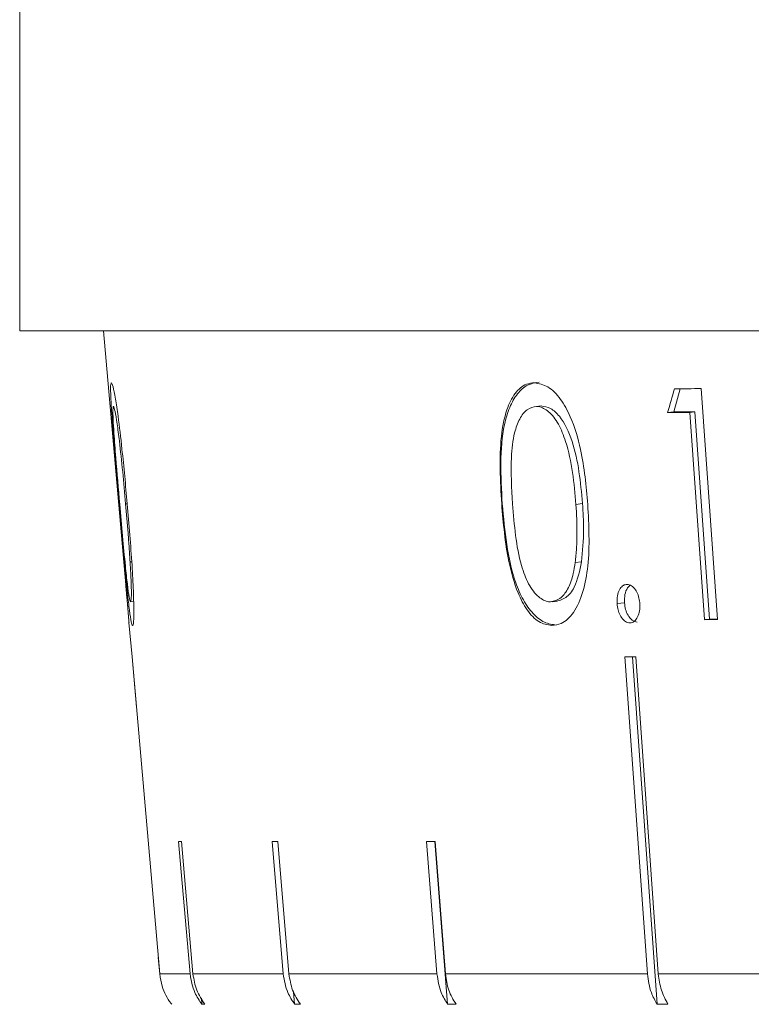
# Model space of a CAD drawing. Header units: inches. Extents: x -4.1 to 22.6, y -10.2 to 17.8.
# Tile 73 of 142: x 11.001 to 11.395, y -0.93 to -0.399. Entities that reach past the tile are written whole.
import ezdxf

# ---------------------------------------------------------------- set-up
doc = ezdxf.new("R2010")
doc.units = ezdxf.units.IN
doc.header["$MEASUREMENT"] = 0

msp = doc.modelspace()

# ---------------------------------------------------------------- linework, layer by layer
at = {"color": 7, "linetype": 'Continuous', "lineweight": 15}
for p, q in [((11.00063, -0.38712), (11.00063, -0.56712)), ((13.93663, -0.56712), (11.00063, -0.56712)), ((11.04582, -0.56712), (11.0578, -0.70403)), ((11.35343, -0.61077), (11.35676, -0.59832)), ((11.36818, -0.59824), (11.377, -0.72276)), ((11.28191, -0.60758), (11.27937, -0.60785)), ((11.35343, -0.61077), (11.35008, -0.61113)), ((11.36474, -0.61077), (11.35343, -0.61077)), ((11.36474, -0.61077), (11.36202, -0.61106)), ((11.36994, -0.72281), (11.36202, -0.61106)), ((11.37265, -0.72252), (11.36474, -0.61077)), ((11.05862, -0.66029), (11.05776, -0.66037)), ((11.26086, -0.66031), (11.26056, -0.66034)), ((11.30419, -0.66026), (11.30063, -0.66064)), ((11.06106, -0.69162), (11.06017, -0.6917)), ((11.30362, -0.69156), (11.30018, -0.69194)), ((11.06206, -0.71308), (11.06043, -0.71322)), ((11.28782, -0.71313), (11.29042, -0.71285)), ((11.32681, -0.71374), (11.3228, -0.71417)), ((11.05957, -0.72426), (11.0612, -0.74288)), ((11.0596, -0.72455), (11.05957, -0.72426)), ((11.37265, -0.72252), (11.36994, -0.72281)), ((11.37699, -0.72252), (11.37265, -0.72252)), ((11.07616, -0.91382), (11.06121, -0.74288)), ((11.06121, -0.74288), (11.06358, -0.76995)), ((11.32706, -0.74288), (11.33916, -0.91382)), ((11.33112, -0.74288), (11.34437, -0.93019)), ((11.34504, -0.91382), (11.33294, -0.74288)), ((11.08636, -0.8425), (11.09252, -0.91382)), ((11.09409, -0.91382), (11.08793, -0.8425)), ((11.13684, -0.8425), (11.14277, -0.91382)), ((11.14586, -0.91382), (11.13993, -0.8425)), ((11.2201, -0.8425), (11.22566, -0.91382)), ((11.22457, -0.8425), (11.2314, -0.93019)), ((11.2302, -0.91382), (11.22464, -0.8425)), ((11.07539, -0.90498), (11.07616, -0.91382)), ((11.07616, -0.91382), (11.09252, -0.91382)), ((11.09409, -0.91382), (11.14277, -0.91382)), ((11.14586, -0.91382), (11.22566, -0.91382)), ((11.2302, -0.91382), (11.33916, -0.91382)), ((11.34504, -0.91382), (11.48047, -0.91382)), ((11.14834, -0.92349), (11.1489, -0.93019)), ((11.0986, -0.92692), (11.09889, -0.93019)), ((11.10045, -0.93019), (11.09889, -0.93019)), ((11.15199, -0.93019), (11.1489, -0.93019)), ((11.23594, -0.93019), (11.2314, -0.93019)), ((11.35025, -0.93019), (11.34437, -0.93019))]:
    msp.add_line(p, q, dxfattribs=at)
for centre, major_axis, ratio, start_param, end_param in [((12.60905, -0.17969), (1.08214, 2.52515), 0.379965, 1.896588, 1.90166), ((12.47749, -0.47323), (1.431, 0.10156), 0.051167, 3.80556, 3.82173), ((12.47748, -0.4861), (1.42987, 0.10148), 0.051167, 3.800457, 3.813918), ((12.47742, -0.59872), (1.42002, 0.10078), 0.051167, 3.814248, 3.822159), ((12.47741, -0.6188), (1.41826, 0.10065), 0.051167, 3.762741, 3.769792), ((12.47929, -0.71918), (1.4095, 0.12182), 0.013584, 3.293946, 3.301041), ((12.47889, -0.71918), (1.4095, 0.11737), 0.026849, 3.44996, 3.457055), ((12.47824, -0.71918), (1.40949, 0.11005), 0.039478, 3.60619, 3.613285)]:
    msp.add_ellipse(centre, major_axis=major_axis, ratio=ratio, start_param=start_param, end_param=end_param, dxfattribs=at)
for points, knots in [([(11.05432, -0.66072), (11.05324, -0.64831), (11.05168, -0.63043), (11.05017, -0.61034), (11.04964, -0.60053), (11.04964, -0.59571), (11.04995, -0.59526), (11.05007, -0.59508)], [0, 0, 0, 0, 0.421594, 0.607967, 0.756534, 0.905242, 1, 1, 1, 1]), ([(11.05007, -0.59508), (11.05034, -0.59549), (11.05088, -0.59629), (11.05222, -0.60318), (11.05392, -0.61465), (11.05624, -0.63396), (11.05772, -0.65039), (11.05863, -0.66034)], [0, 0, 0, 0, 0.149741, 0.300153, 0.441371, 0.66137, 1, 1, 1, 1]), ([(11.26056, -0.66034), (11.25985, -0.64794), (11.25882, -0.63005), (11.26269, -0.61006), (11.26751, -0.60033), (11.27294, -0.59562), (11.27677, -0.59523), (11.27826, -0.59508)], [0, 0, 0, 0, 0.4214318, 0.6077599, 0.7566553, 0.9056904, 1, 1, 1, 1]), ([(11.26086, -0.66031), (11.26009, -0.64544), (11.25913, -0.62683), (11.26465, -0.60812), (11.26889, -0.60069), (11.27441, -0.59569), (11.27866, -0.5951), (11.28079, -0.5948)], [0, 0, 0, 0, 0.498694, 0.624171, 0.749478, 0.874743, 1, 1, 1, 1]), ([(11.27826, -0.59508), (11.2807, -0.59552), (11.28561, -0.5964), (11.29246, -0.60338), (11.29877, -0.61492), (11.30464, -0.63431), (11.30611, -0.65074), (11.307, -0.66072)], [0, 0, 0, 0, 0.1495897, 0.2998593, 0.4407978, 0.6606564, 1, 1, 1, 1]), ([(11.0512, -0.60785), (11.05108, -0.60824), (11.05083, -0.609), (11.05098, -0.61446), (11.0515, -0.62325), (11.05271, -0.63903), (11.05386, -0.65221), (11.05459, -0.66064)], [0, 0, 0, 0, 0.140535, 0.281728, 0.422875, 0.631025, 1, 1, 1, 1]), ([(11.05776, -0.66037), (11.05724, -0.65461), (11.05621, -0.64307), (11.05463, -0.62821), (11.05318, -0.61678), (11.05206, -0.61014), (11.05145, -0.60805), (11.05124, -0.60788), (11.0512, -0.60785)], [0, 0, 0, 0, 0.252877, 0.507326, 0.666726, 0.827661, 0.971571, 1, 1, 1, 1]), ([(11.27937, -0.60785), (11.27764, -0.60821), (11.27417, -0.60892), (11.27007, -0.61431), (11.26689, -0.62305), (11.2651, -0.63877), (11.26593, -0.65195), (11.26646, -0.66037)], [0, 0, 0, 0, 0.14067, 0.281992, 0.423355, 0.631545, 1, 1, 1, 1]), ([(11.30063, -0.66064), (11.30013, -0.65489), (11.29913, -0.64335), (11.29594, -0.62845), (11.2914, -0.61697), (11.28617, -0.61025), (11.28189, -0.60809), (11.27973, -0.60788), (11.27937, -0.60785)], [0, 0, 0, 0, 0.252946, 0.50746, 0.666689, 0.827456, 0.971159, 1, 1, 1, 1]), ([(11.30419, -0.66026), (11.30309, -0.6487), (11.30145, -0.63139), (11.29338, -0.61423), (11.28702, -0.60848), (11.28361, -0.60788), (11.28191, -0.60758)], [0, 0, 0, 0, 0.500074, 0.749056, 0.874601, 1, 1, 1, 1]), ([(11.06153, -0.72599), (11.0613, -0.72562), (11.06082, -0.72486), (11.05984, -0.7183), (11.05859, -0.70729), (11.05671, -0.68785), (11.05524, -0.67122), (11.05432, -0.66072)], [0, 0, 0, 0, 0.145116, 0.291011, 0.429849, 0.640052, 1, 1, 1, 1]), ([(11.05459, -0.66064), (11.0556, -0.6721), (11.05694, -0.68745), (11.05872, -0.70411), (11.05966, -0.71098), (11.06019, -0.71304), (11.0604, -0.7132), (11.06043, -0.71322)], [0, 0, 0, 0, 0.4931076, 0.6605842, 0.8295399, 0.9749548, 1, 1, 1, 1]), ([(11.06017, -0.6917), (11.06001, -0.68917), (11.05968, -0.6841), (11.05889, -0.67361), (11.05821, -0.66566), (11.05776, -0.66037)], [0, 0, 0, 0, 0.2504797, 0.5010356, 1, 1, 1, 1]), ([(11.05863, -0.66034), (11.05958, -0.67159), (11.06097, -0.688), (11.06202, -0.70784), (11.06228, -0.71918), (11.06204, -0.72517), (11.06168, -0.72576), (11.06153, -0.72599)], [0, 0, 0, 0, 0.381105, 0.555654, 0.731586, 0.892198, 1, 1, 1, 1]), ([(11.28753, -0.72599), (11.2852, -0.72557), (11.28051, -0.72474), (11.27412, -0.71806), (11.26835, -0.70696), (11.26285, -0.68745), (11.26145, -0.67083), (11.26056, -0.66034)], [0, 0, 0, 0, 0.145301, 0.291372, 0.430549, 0.640677, 1, 1, 1, 1]), ([(11.29005, -0.72571), (11.28789, -0.72542), (11.28356, -0.72485), (11.27734, -0.71987), (11.27206, -0.71242), (11.26397, -0.69368), (11.26224, -0.67513), (11.26086, -0.66031)], [0, 0, 0, 0, 0.125289, 0.250563, 0.375844, 0.501326, 1, 1, 1, 1]), ([(11.26646, -0.66037), (11.26736, -0.67183), (11.26856, -0.68718), (11.27484, -0.70392), (11.2801, -0.71087), (11.2844, -0.713), (11.28652, -0.71319), (11.28683, -0.71322)], [0, 0, 0, 0, 0.492988, 0.660496, 0.829474, 0.975104, 1, 1, 1, 1]), ([(11.307, -0.66072), (11.30757, -0.67197), (11.3084, -0.68836), (11.30475, -0.7081), (11.29983, -0.71935), (11.29354, -0.72526), (11.28926, -0.72578), (11.28753, -0.72599)], [0, 0, 0, 0, 0.38125, 0.555518, 0.731165, 0.891605, 1, 1, 1, 1]), ([(11.30018, -0.69194), (11.30046, -0.68941), (11.30102, -0.68435), (11.30133, -0.67389), (11.30091, -0.66594), (11.30063, -0.66064)], [0, 0, 0, 0, 0.250494, 0.501064, 1, 1, 1, 1]), ([(11.30362, -0.69156), (11.30415, -0.68582), (11.3051, -0.67557), (11.30446, -0.66494), (11.30419, -0.66026)], [0, 0, 0, 0, 0.5595988, 1, 1, 1, 1]), ([(11.06043, -0.71322), (11.06059, -0.71272), (11.06087, -0.71179), (11.06087, -0.70573), (11.06059, -0.69874), (11.06029, -0.69374), (11.06017, -0.6917)], [0, 0, 0, 0, 0.30056, 0.560544, 0.820368, 1, 1, 1, 1]), ([(11.28683, -0.71322), (11.28882, -0.71275), (11.29253, -0.71188), (11.29676, -0.70589), (11.29912, -0.69895), (11.29987, -0.69397), (11.30018, -0.69194)], [0, 0, 0, 0, 0.300711, 0.560546, 0.820025, 1, 1, 1, 1]), ([(11.28937, -0.71294), (11.29135, -0.71252), (11.29531, -0.71168), (11.301, -0.70455), (11.30263, -0.69648), (11.30362, -0.69156)], [0, 0, 0, 0, 0.280213, 0.560806, 1, 1, 1, 1]), ([(11.05778, -0.7038), (11.05779, -0.70393), (11.05782, -0.70419), (11.05804, -0.70646), (11.05831, -0.70941), (11.05856, -0.71214), (11.0587, -0.71375), (11.05874, -0.71417)], [0, 0, 0, 0, 0.2437476, 0.4906952, 0.7011297, 0.9228824, 1, 1, 1, 1]), ([(11.05871, -0.71417), (11.05859, -0.71272), (11.05834, -0.70992), (11.05804, -0.70665), (11.05784, -0.70444), (11.05779, -0.70389), (11.05778, -0.70381), (11.05778, -0.7038)], [0, 0, 0, 0, 0.263863, 0.511658, 0.733124, 0.948033, 1, 1, 1, 1]), ([(11.3228, -0.71417), (11.32279, -0.71272), (11.32275, -0.70992), (11.32399, -0.70665), (11.32563, -0.70444), (11.32716, -0.70389), (11.32801, -0.70381), (11.32817, -0.7038)], [0, 0, 0, 0, 0.263863, 0.511658, 0.733124, 0.948033, 1, 1, 1, 1]), ([(11.32681, -0.71374), (11.32681, -0.71222), (11.3268, -0.70917), (11.32812, -0.70585), (11.32934, -0.70473), (11.32981, -0.7043)], [0, 0, 0, 0, 0.380224, 0.760844, 1, 1, 1, 1]), ([(11.32817, -0.7038), (11.32897, -0.70393), (11.33057, -0.70419), (11.33265, -0.70646), (11.33421, -0.70941), (11.33487, -0.71214), (11.33503, -0.71375), (11.33507, -0.71417)], [0, 0, 0, 0, 0.243748, 0.490695, 0.70113, 0.922882, 1, 1, 1, 1]), ([(11.05953, -0.72384), (11.05948, -0.72319), (11.05938, -0.72198), (11.05914, -0.7191), (11.05891, -0.71641), (11.05877, -0.71476), (11.05871, -0.71417)], [0, 0, 0, 0, 0.3221061, 0.5977726, 0.8577462, 1, 1, 1, 1]), ([(11.05874, -0.71417), (11.05885, -0.71548), (11.05908, -0.71812), (11.05934, -0.72134), (11.05953, -0.72363), (11.05959, -0.72445), (11.05959, -0.72453), (11.0596, -0.72455)], [0, 0, 0, 0, 0.240258, 0.4832, 0.700189, 0.915478, 1, 1, 1, 1]), ([(11.32964, -0.72455), (11.32885, -0.72442), (11.32727, -0.72416), (11.32524, -0.7219), (11.32374, -0.71912), (11.32304, -0.71641), (11.32286, -0.71476), (11.3228, -0.71417)], [0, 0, 0, 0, 0.241398, 0.485748, 0.69487, 0.892086, 1, 1, 1, 1]), ([(11.33367, -0.72412), (11.33275, -0.72394), (11.33092, -0.72357), (11.32875, -0.72071), (11.32724, -0.71735), (11.32696, -0.71495), (11.32681, -0.71374)], [0, 0, 0, 0, 0.2795813, 0.5591798, 0.7794513, 1, 1, 1, 1]), ([(11.33507, -0.71417), (11.33508, -0.71548), (11.33511, -0.71812), (11.334, -0.72134), (11.33243, -0.72363), (11.33086, -0.72445), (11.32991, -0.72453), (11.32964, -0.72455)], [0, 0, 0, 0, 0.240258, 0.4832, 0.700189, 0.915478, 1, 1, 1, 1]), ([(11.0826, -0.93019), (11.08249, -0.93004), (11.08025, -0.92714), (11.07738, -0.92174), (11.07651, -0.91606), (11.07616, -0.91382)], [0, 0, 0, 0, 0.032685, 0.618346, 1, 1, 1, 1]), ([(11.09252, -0.91382), (11.09313, -0.91729), (11.09415, -0.92321), (11.0975, -0.92814), (11.09889, -0.93019)], [0, 0, 0, 0, 0.585345, 1, 1, 1, 1]), ([(11.10045, -0.93019), (11.09881, -0.92771), (11.09552, -0.92272), (11.09457, -0.9168), (11.09409, -0.91382)], [0, 0, 0, 0, 0.496928, 1, 1, 1, 1]), ([(11.14277, -0.91382), (11.14335, -0.91729), (11.14434, -0.92321), (11.14756, -0.92814), (11.1489, -0.93019)], [0, 0, 0, 0, 0.585345, 1, 1, 1, 1]), ([(11.15199, -0.93019), (11.15041, -0.92771), (11.14724, -0.92272), (11.14632, -0.9168), (11.14586, -0.91382)], [0, 0, 0, 0, 0.496901, 1, 1, 1, 1]), ([(11.22566, -0.91382), (11.22621, -0.91729), (11.22713, -0.92321), (11.23015, -0.92814), (11.2314, -0.93019)], [0, 0, 0, 0, 0.585345, 1, 1, 1, 1]), ([(11.23594, -0.93019), (11.23447, -0.92771), (11.23149, -0.92272), (11.23064, -0.9168), (11.2302, -0.91382)], [0, 0, 0, 0, 0.496854, 1, 1, 1, 1]), ([(11.33916, -0.91382), (11.33965, -0.91729), (11.3405, -0.92321), (11.34324, -0.92814), (11.34437, -0.93019)], [0, 0, 0, 0, 0.585345, 1, 1, 1, 1]), ([(11.35025, -0.93019), (11.34891, -0.92771), (11.34621, -0.92272), (11.34543, -0.9168), (11.34504, -0.91382)], [0, 0, 0, 0, 0.4967779, 1, 1, 1, 1])]:
    msp.add_open_spline(points, degree=3, knots=knots, dxfattribs=at)

doc.saveas('drawing.dxf')
